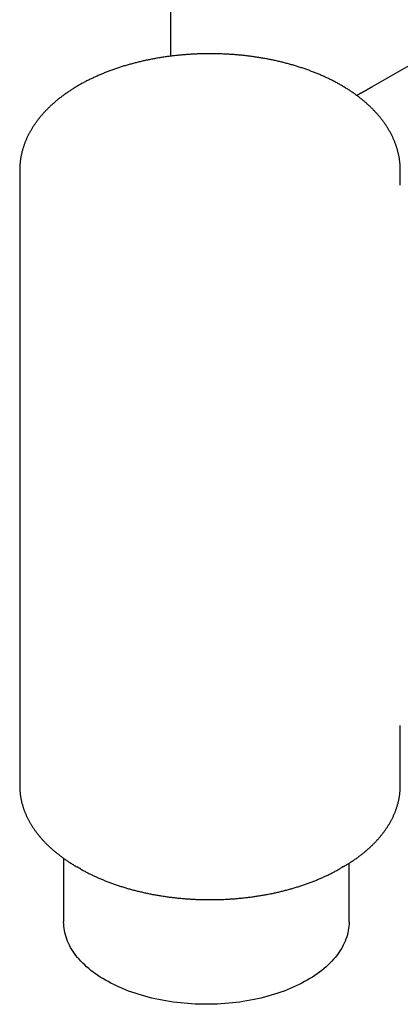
# Model space of a CAD drawing. Header units: millimetres. Extents: x 8 to 387, y 12 to 257.
# Tile 8 of 11: x 316 to 340, y 43 to 105. Entities that reach past the tile are written whole.
import ezdxf

# ---------------------------------------------------------------- set-up
doc = ezdxf.new("R2010")
doc.units = ezdxf.units.MM

msp = doc.modelspace()

# ---------------------------------------------------------------- linework, layer by layer
at = {"color": 7, "linetype": 'Continuous', "lineweight": 30}
for p, q in [((343.865, 104.287), (338.562, 101.226)), ((316.384, 95.994), (316.384, 57.214)), ((340.384, 95.059), (340.384, 95.994)), ((340.384, 57.214), (340.384, 61.001)), ((319.155, 52.63), (319.155, 48.624)), ((337.155, 48.624), (337.155, 52.322)), ((320, 52.088), (320.001, 52.087)), ((320.001, 52.087), (320, 52.088)), ((320.001, 52.087), (320.147, 52.003)), ((320.065, 52.051), (320.002, 52.086)), ((320.148, 52.002), (320.147, 52.003)), ((320.219, 51.962), (320.148, 52.002)), ((336.62, 52.003), (336.767, 52.087))]:
    msp.add_line(p, q, dxfattribs=at)
at = {"color": 7, "linetype": 'Continuous', "lineweight": 30, "flags": 128}
for points in [[(336.62, 52.003), (336.619, 52.002), (336.565, 51.971)], [(336.805, 52.109), (336.765, 52.086), (336.7, 52.049)], [(337.155, 48.624), (337.152, 48.488), (337.143, 48.352), (337.127, 48.217), (337.106, 48.081), (337.078, 47.946), (337.044, 47.812), (337.004, 47.677), (336.958, 47.544), (336.906, 47.411), (336.848, 47.28), (336.784, 47.149), (336.714, 47.019), (336.639, 46.89), (336.557, 46.762), (336.47, 46.636), (336.377, 46.511), (336.278, 46.388), (336.174, 46.266), (336.064, 46.145), (335.949, 46.027), (335.829, 45.91), (335.703, 45.795), (335.572, 45.681), (335.436, 45.57), (335.295, 45.461), (335.149, 45.355), (334.999, 45.25), (334.843, 45.148), (334.683, 45.048), (334.519, 44.95), (334.35, 44.856), (334.177, 44.763), (334, 44.674), (333.819, 44.587), (333.634, 44.502), (333.445, 44.421), (333.253, 44.342), (333.057, 44.267), (332.857, 44.194), (332.655, 44.125), (332.449, 44.058), (332.241, 43.995), (332.029, 43.935), (331.815, 43.878), (331.599, 43.824), (331.38, 43.774), (331.159, 43.727), (330.936, 43.683), (330.711, 43.643), (330.484, 43.606), (330.256, 43.572), (330.026, 43.542), (329.795, 43.516), (329.563, 43.493), (329.33, 43.473), (329.096, 43.457), (328.861, 43.445), (328.626, 43.436), (328.39, 43.43), (328.155, 43.429), (327.919, 43.43), (327.684, 43.436), (327.449, 43.445), (327.214, 43.457), (326.98, 43.473), (326.747, 43.493), (326.515, 43.516), (326.284, 43.542), (326.054, 43.572), (325.825, 43.606), (325.599, 43.643), (325.374, 43.683), (325.151, 43.727), (324.93, 43.774), (324.711, 43.824), (324.494, 43.878), (324.28, 43.935), (324.069, 43.995), (323.86, 44.058), (323.655, 44.125), (323.452, 44.194), (323.253, 44.267), (323.057, 44.342), (322.865, 44.421), (322.676, 44.502), (322.491, 44.587), (322.31, 44.674), (322.133, 44.763), (321.96, 44.856), (321.791, 44.95), (321.626, 45.048), (321.467, 45.148), (321.311, 45.25), (321.161, 45.355), (321.015, 45.461), (320.874, 45.57), (320.738, 45.681), (320.607, 45.795), (320.481, 45.91), (320.361, 46.027), (320.246, 46.145), (320.136, 46.266), (320.032, 46.388), (319.933, 46.511), (319.84, 46.636), (319.753, 46.762), (319.671, 46.89), (319.595, 47.019), (319.525, 47.149), (319.462, 47.28), (319.404, 47.411), (319.352, 47.544), (319.306, 47.677), (319.266, 47.812), (319.232, 47.946), (319.204, 48.081), (319.183, 48.217), (319.167, 48.352), (319.158, 48.488), (319.155, 48.624)]]:
    msp.add_lwpolyline(points, dxfattribs=at)
at = {"color": 7, "linetype": 'Continuous', "lineweight": 30}
for points, knots in [([(326.05, 135.972), (326.047, 135.701), (326.038, 134.859), (326.024, 133.448), (326.007, 131.739), (325.992, 130.031), (325.978, 128.324), (325.964, 126.617), (325.952, 124.911), (325.941, 123.205), (325.932, 121.5), (325.923, 119.796), (325.915, 118.092), (325.908, 116.389), (325.903, 114.687), (325.899, 112.985), (325.895, 111.284), (325.893, 109.584), (325.892, 107.884), (325.892, 106.185), (325.893, 104.62), (325.894, 103.621), (325.895, 103.188)], [0, 0, 0, 0, 0.024765, 0.076735, 0.128705, 0.180676, 0.232646, 0.284616, 0.336586, 0.388556, 0.440527, 0.492497, 0.544467, 0.596437, 0.648407, 0.700378, 0.752348, 0.804318, 0.856288, 0.908259, 0.960229, 1, 1, 1, 1]), ([(336.65, 101.357), (336.633, 101.367), (336.581, 101.397), (336.495, 101.445), (336.392, 101.501), (336.287, 101.557), (336.182, 101.612), (336.076, 101.667), (335.969, 101.72), (335.861, 101.773), (335.752, 101.824), (335.642, 101.876), (335.531, 101.926), (335.419, 101.975), (335.306, 102.024), (335.193, 102.072), (335.078, 102.119), (334.963, 102.165), (334.847, 102.21), (334.73, 102.254), (334.612, 102.298), (334.494, 102.341), (334.374, 102.383), (334.254, 102.424), (334.134, 102.464), (334.012, 102.503), (333.89, 102.542), (333.767, 102.579), (333.643, 102.616), (333.519, 102.652), (333.394, 102.687), (333.269, 102.721), (333.142, 102.754), (333.016, 102.787), (332.888, 102.818), (332.761, 102.849), (332.632, 102.878), (332.503, 102.907), (332.374, 102.935), (332.244, 102.962), (332.113, 102.988), (331.983, 103.013), (331.851, 103.037), (331.719, 103.061), (331.587, 103.083), (331.455, 103.105), (331.322, 103.125), (331.188, 103.145), (331.055, 103.164), (330.921, 103.182), (330.786, 103.199), (330.652, 103.215), (330.517, 103.23), (330.382, 103.244), (330.246, 103.257), (330.11, 103.269), (329.975, 103.281), (329.838, 103.291), (329.702, 103.301), (329.566, 103.309), (329.429, 103.317), (329.293, 103.323), (329.156, 103.329), (329.019, 103.334), (328.882, 103.338), (328.745, 103.341), (328.608, 103.343), (328.471, 103.344), (328.333, 103.344), (328.196, 103.343), (328.059, 103.341), (327.922, 103.339), (327.785, 103.335), (327.648, 103.331), (327.511, 103.325), (327.375, 103.319), (327.238, 103.311), (327.102, 103.303), (326.965, 103.294), (326.829, 103.284), (326.693, 103.272), (326.558, 103.26), (326.422, 103.247), (326.287, 103.234), (326.152, 103.219), (326.017, 103.203), (325.883, 103.186), (325.749, 103.169), (325.615, 103.15), (325.481, 103.131), (325.348, 103.11), (325.216, 103.089), (325.083, 103.067), (324.952, 103.044), (324.82, 103.02), (324.689, 102.995), (324.559, 102.969), (324.428, 102.942), (324.299, 102.915), (324.17, 102.886), (324.041, 102.857), (323.913, 102.826), (323.786, 102.795), (323.659, 102.763), (323.533, 102.73), (323.407, 102.696), (323.282, 102.661), (323.158, 102.626), (323.034, 102.589), (322.911, 102.552), (322.788, 102.514), (322.667, 102.475), (322.546, 102.435), (322.425, 102.394), (322.306, 102.352), (322.187, 102.31), (322.069, 102.266), (321.952, 102.222), (321.836, 102.177), (321.72, 102.131), (321.605, 102.084), (321.491, 102.037), (321.378, 101.988), (321.266, 101.939), (321.155, 101.889), (321.045, 101.838), (320.936, 101.787), (320.827, 101.734), (320.72, 101.681), (320.613, 101.627), (320.508, 101.572), (320.403, 101.516), (320.3, 101.46), (320.198, 101.403), (320.096, 101.345), (319.996, 101.286), (319.897, 101.227), (319.799, 101.166), (319.702, 101.106), (319.606, 101.044), (319.511, 100.981), (319.418, 100.918), (319.325, 100.854), (319.234, 100.79), (319.144, 100.725), (319.055, 100.659), (318.968, 100.592), (318.882, 100.525), (318.797, 100.457), (318.713, 100.388), (318.631, 100.319), (318.549, 100.249), (318.47, 100.178), (318.391, 100.107), (318.314, 100.035), (318.238, 99.963), (318.164, 99.89), (318.091, 99.816), (318.02, 99.742), (317.949, 99.668), (317.881, 99.592), (317.814, 99.517), (317.748, 99.44), (317.683, 99.364), (317.621, 99.286), (317.559, 99.209), (317.499, 99.131), (317.441, 99.052), (317.384, 98.973), (317.329, 98.894), (317.275, 98.814), (317.223, 98.734), (317.172, 98.653), (317.123, 98.572), (317.076, 98.491), (317.03, 98.409), (316.985, 98.327), (316.942, 98.245), (316.901, 98.163), (316.861, 98.08), (316.823, 97.997), (316.787, 97.914), (316.752, 97.83), (316.718, 97.747), (316.687, 97.663), (316.656, 97.579), (316.628, 97.494), (316.601, 97.41), (316.575, 97.325), (316.552, 97.241), (316.529, 97.156), (316.509, 97.071), (316.49, 96.986), (316.472, 96.9), (316.456, 96.815), (316.442, 96.73), (316.429, 96.644), (316.418, 96.559), (316.408, 96.473), (316.4, 96.388), (316.394, 96.302), (316.389, 96.217), (316.386, 96.131), (316.384, 96.057), (316.384, 96.011), (316.384, 95.994)], [0, 0, 0, 0, 0.0026696, 0.0076895, 0.0127086, 0.0177272, 0.0227453, 0.0277628, 0.0327795, 0.0377954, 0.0428104, 0.0478245, 0.0528376, 0.0578497, 0.0628607, 0.0678706, 0.0728794, 0.077887, 0.0828934, 0.0878986, 0.0929027, 0.0979055, 0.1029071, 0.1079075, 0.1129066, 0.1179046, 0.1229013, 0.1278969, 0.1328912, 0.1378844, 0.1428764, 0.1478673, 0.1528571, 0.1578457, 0.1628333, 0.1678198, 0.1728053, 0.1777897, 0.1827732, 0.1877557, 0.1927373, 0.197718, 0.2026978, 0.2076768, 0.2126549, 0.2176323, 0.2226089, 0.2275848, 0.23256, 0.2375345, 0.2425084, 0.2474817, 0.2524544, 0.2574267, 0.2623984, 0.2673696, 0.2723404, 0.2773109, 0.2822809, 0.2872506, 0.2922201, 0.2971892, 0.3021582, 0.3071269, 0.3120955, 0.3170639, 0.3220323, 0.3270006, 0.3319689, 0.3369371, 0.3419055, 0.3468738, 0.3518423, 0.3568109, 0.3617797, 0.3667487, 0.3717179, 0.3766874, 0.3816572, 0.3866273, 0.3915978, 0.3965687, 0.40154, 0.4065119, 0.4114842, 0.416457, 0.4214305, 0.4264045, 0.4313792, 0.4363545, 0.4413306, 0.4463074, 0.4512849, 0.4562633, 0.4612425, 0.4662225, 0.4712035, 0.4761853, 0.4811682, 0.486152, 0.4911368, 0.4961226, 0.5011095, 0.5060975, 0.5110866, 0.5160768, 0.5210682, 0.5260608, 0.5310546, 0.5360496, 0.5410458, 0.5460433, 0.551042, 0.556042, 0.5610433, 0.5660459, 0.5710497, 0.5760549, 0.5810613, 0.586069, 0.591078, 0.5960882, 0.6010997, 0.6061123, 0.6111262, 0.6161412, 0.6211573, 0.6261745, 0.6311928, 0.6362119, 0.641232, 0.646253, 0.6512746, 0.656297, 0.6613199, 0.6663433, 0.671367, 0.676391, 0.681415, 0.686439, 0.6914627, 0.696486, 0.7015086, 0.7065305, 0.7115514, 0.7165711, 0.7215893, 0.7266058, 0.7316204, 0.7366328, 0.7416427, 0.7466498, 0.7516538, 0.7566545, 0.7616514, 0.7666444, 0.7716329, 0.7766168, 0.7815956, 0.786569, 0.7915367, 0.7964983, 0.8014534, 0.8064017, 0.8113429, 0.8162766, 0.8212025, 0.8261203, 0.8310297, 0.8359305, 0.8408223, 0.8457049, 0.8505781, 0.8554417, 0.8602955, 0.8651395, 0.8699734, 0.8747973, 0.879611, 0.8844146, 0.889208, 0.8939914, 0.8987648, 0.9035283, 0.9082822, 0.9130265, 0.9177615, 0.9224875, 0.9272047, 0.9319136, 0.9366143, 0.9413074, 0.9459931, 0.950672, 0.9553445, 0.9600111, 0.9646722, 0.9693284, 0.9739802, 0.9786281, 0.9832728, 0.9879147, 0.9925545, 0.9971927, 1, 1, 1, 1]), ([(340.384, 95.993), (340.384, 96), (340.384, 96.035), (340.383, 96.099), (340.38, 96.185), (340.376, 96.27), (340.37, 96.356), (340.363, 96.441), (340.354, 96.526), (340.343, 96.612), (340.331, 96.697), (340.317, 96.782), (340.302, 96.867), (340.285, 96.952), (340.267, 97.037), (340.247, 97.122), (340.225, 97.206), (340.202, 97.291), (340.177, 97.375), (340.151, 97.459), (340.123, 97.543), (340.094, 97.627), (340.063, 97.711), (340.03, 97.794), (339.996, 97.877), (339.961, 97.96), (339.923, 98.043), (339.885, 98.125), (339.844, 98.207), (339.802, 98.289), (339.759, 98.371), (339.714, 98.452), (339.667, 98.533), (339.619, 98.614), (339.57, 98.694), (339.518, 98.774), (339.466, 98.854), (339.411, 98.933), (339.356, 99.012), (339.298, 99.09), (339.24, 99.168), (339.179, 99.246), (339.117, 99.323), (339.054, 99.4), (338.989, 99.476), (338.923, 99.552), (338.856, 99.627), (338.786, 99.701), (338.716, 99.776), (338.644, 99.849), (338.571, 99.922), (338.496, 99.995), (338.42, 100.067), (338.342, 100.138), (338.264, 100.209), (338.183, 100.279), (338.102, 100.348), (338.019, 100.417), (337.935, 100.485), (337.85, 100.553), (337.763, 100.62), (337.675, 100.686), (337.586, 100.752), (337.496, 100.817), (337.404, 100.881), (337.312, 100.944), (337.218, 101.007), (337.123, 101.069), (337.026, 101.13), (336.929, 101.191), (336.831, 101.251), (336.738, 101.306), (336.677, 101.341), (336.65, 101.357)], [0, 0, 0, 0, 0.003178, 0.016827, 0.030476, 0.044127, 0.057781, 0.07144, 0.085106, 0.09878, 0.112464, 0.126159, 0.139868, 0.153592, 0.167331, 0.181089, 0.194865, 0.208662, 0.22248, 0.236321, 0.250186, 0.264075, 0.277991, 0.291932, 0.305901, 0.319897, 0.333922, 0.347975, 0.362058, 0.376169, 0.390311, 0.404481, 0.418681, 0.43291, 0.447168, 0.461455, 0.47577, 0.490112, 0.504482, 0.518878, 0.5333, 0.547747, 0.562218, 0.576712, 0.591229, 0.605767, 0.620326, 0.634904, 0.649501, 0.664115, 0.678746, 0.693392, 0.708053, 0.722727, 0.737414, 0.752112, 0.766821, 0.78154, 0.796268, 0.811003, 0.825746, 0.840495, 0.85525, 0.870009, 0.884773, 0.89954, 0.914311, 0.929083, 0.943857, 0.958633, 0.973409, 0.988186, 1, 1, 1, 1]), ([(338.562, 101.226), (338.56, 101.225), (338.553, 101.22), (338.541, 101.213), (338.527, 101.205), (338.513, 101.197), (338.498, 101.189), (338.482, 101.179), (338.465, 101.17), (338.45, 101.161), (338.434, 101.152), (338.417, 101.142), (338.399, 101.132), (338.38, 101.121), (338.363, 101.112), (338.349, 101.104), (338.337, 101.097), (338.317, 101.085), (338.291, 101.071), (338.258, 101.052), (338.224, 101.033), (338.189, 101.013), (338.155, 100.994), (338.124, 100.976), (338.095, 100.96), (338.071, 100.947), (338.05, 100.935), (338.031, 100.924), (338.01, 100.913), (337.991, 100.902), (337.971, 100.891), (337.951, 100.881), (337.931, 100.869), (337.913, 100.859), (337.898, 100.851), (337.887, 100.845), (337.875, 100.839), (337.863, 100.831), (337.849, 100.824), (337.835, 100.816), (337.821, 100.809), (337.807, 100.801), (337.792, 100.793), (337.775, 100.784), (337.759, 100.775), (337.744, 100.766), (337.73, 100.759), (337.715, 100.751), (337.7, 100.743), (337.687, 100.735), (337.676, 100.729), (337.666, 100.724), (337.655, 100.718), (337.647, 100.714), (337.642, 100.711), (337.641, 100.711)], [0, 0, 0, 0, 0.0065335, 0.0235639, 0.0386538, 0.0523667, 0.0687623, 0.0874487, 0.1054307, 0.1222376, 0.1387082, 0.156945, 0.177049, 0.1984978, 0.216774, 0.2313887, 0.2434909, 0.2583229, 0.2948496, 0.3274616, 0.3656675, 0.4068747, 0.4420395, 0.4750914, 0.5094147, 0.5353222, 0.5548892, 0.5762705, 0.5986504, 0.6205826, 0.6413469, 0.6618793, 0.6845741, 0.707291, 0.7213784, 0.7325139, 0.7446868, 0.7587304, 0.7744865, 0.7899192, 0.8044058, 0.8182038, 0.8353779, 0.8544791, 0.8734498, 0.8891686, 0.9027914, 0.9188844, 0.9375516, 0.9512204, 0.9631761, 0.9734188, 0.984139, 0.997661, 1, 1, 1, 1]), ([(316.384, 57.214), (316.384, 57.211), (316.384, 57.18), (316.385, 57.122), (316.387, 57.04), (316.391, 56.958), (316.397, 56.875), (316.404, 56.793), (316.413, 56.71), (316.423, 56.628), (316.435, 56.546), (316.449, 56.464), (316.464, 56.382), (316.48, 56.3), (316.499, 56.218), (316.518, 56.137), (316.54, 56.055), (316.563, 55.974), (316.587, 55.892), (316.613, 55.811), (316.641, 55.73), (316.67, 55.65), (316.7, 55.569), (316.733, 55.489), (316.767, 55.408), (316.802, 55.329), (316.839, 55.249), (316.877, 55.169), (316.917, 55.09), (316.959, 55.011), (317.002, 54.933), (317.046, 54.854), (317.093, 54.776), (317.14, 54.699), (317.189, 54.621), (317.24, 54.544), (317.292, 54.468), (317.346, 54.391), (317.401, 54.315), (317.458, 54.24), (317.516, 54.165), (317.575, 54.09), (317.636, 54.016), (317.699, 53.942), (317.763, 53.868), (317.828, 53.795), (317.895, 53.723), (317.963, 53.651), (318.032, 53.579), (318.103, 53.508), (318.176, 53.438), (318.249, 53.368), (318.324, 53.299), (318.401, 53.23), (318.478, 53.161), (318.557, 53.094), (318.638, 53.026), (318.719, 52.96), (318.802, 52.894), (318.886, 52.828), (318.971, 52.764), (319.058, 52.699), (319.146, 52.636), (319.235, 52.573), (319.325, 52.511), (319.417, 52.449), (319.509, 52.388), (319.603, 52.328), (319.698, 52.268), (319.794, 52.209), (319.891, 52.151), (319.96, 52.111), (319.996, 52.09), (320, 52.088)], [0, 0, 0, 0, 0.001487, 0.015573, 0.029659, 0.043746, 0.057835, 0.071928, 0.086025, 0.100128, 0.114237, 0.128354, 0.14248, 0.156616, 0.170763, 0.184921, 0.199092, 0.213276, 0.227474, 0.241686, 0.255914, 0.270158, 0.284417, 0.298693, 0.312986, 0.327295, 0.341622, 0.355966, 0.370327, 0.384705, 0.3991, 0.413512, 0.42794, 0.442385, 0.456845, 0.471321, 0.485813, 0.500319, 0.514839, 0.529373, 0.54392, 0.55848, 0.573052, 0.587635, 0.60223, 0.616834, 0.631449, 0.646072, 0.660705, 0.675345, 0.689993, 0.704647, 0.719309, 0.733976, 0.748648, 0.763325, 0.778007, 0.792693, 0.807383, 0.822075, 0.836771, 0.851468, 0.866168, 0.88087, 0.895573, 0.910277, 0.924982, 0.939687, 0.954393, 0.969099, 0.983805, 0.998511, 1, 1, 1, 1]), ([(336.805, 52.109), (336.808, 52.111), (336.845, 52.132), (336.913, 52.173), (337.01, 52.231), (337.106, 52.291), (337.2, 52.351), (337.293, 52.411), (337.386, 52.472), (337.477, 52.534), (337.567, 52.597), (337.655, 52.66), (337.743, 52.724), (337.829, 52.788), (337.914, 52.853), (337.998, 52.919), (338.08, 52.985), (338.161, 53.052), (338.241, 53.12), (338.32, 53.188), (338.397, 53.256), (338.473, 53.326), (338.547, 53.395), (338.621, 53.466), (338.692, 53.536), (338.763, 53.608), (338.832, 53.679), (338.9, 53.752), (338.966, 53.825), (339.031, 53.898), (339.094, 53.972), (339.156, 54.046), (339.217, 54.12), (339.276, 54.195), (339.333, 54.271), (339.39, 54.347), (339.444, 54.423), (339.497, 54.5), (339.549, 54.577), (339.599, 54.654), (339.648, 54.732), (339.695, 54.81), (339.741, 54.888), (339.785, 54.967), (339.827, 55.046), (339.868, 55.125), (339.908, 55.205), (339.945, 55.285), (339.982, 55.365), (340.017, 55.445), (340.05, 55.525), (340.081, 55.606), (340.111, 55.687), (340.14, 55.768), (340.167, 55.849), (340.192, 55.93), (340.216, 56.012), (340.238, 56.094), (340.259, 56.175), (340.278, 56.257), (340.295, 56.339), (340.311, 56.421), (340.326, 56.504), (340.338, 56.586), (340.35, 56.668), (340.359, 56.751), (340.367, 56.833), (340.374, 56.915), (340.379, 56.998), (340.382, 57.08), (340.384, 57.152), (340.384, 57.197), (340.384, 57.213)], [0, 0, 0, 0, 0.001479, 0.016273, 0.031067, 0.045861, 0.060656, 0.075451, 0.090246, 0.105041, 0.119835, 0.134628, 0.14942, 0.16421, 0.178999, 0.193786, 0.20857, 0.223351, 0.238129, 0.252904, 0.267674, 0.28244, 0.2972, 0.311955, 0.326704, 0.341447, 0.356182, 0.370909, 0.385628, 0.400339, 0.41504, 0.42973, 0.444411, 0.459079, 0.473736, 0.488381, 0.503013, 0.517631, 0.532235, 0.546824, 0.561399, 0.575957, 0.5905, 0.605027, 0.619537, 0.63403, 0.648506, 0.662964, 0.677405, 0.691829, 0.706235, 0.720624, 0.734996, 0.74935, 0.763689, 0.77801, 0.792316, 0.806607, 0.820883, 0.835145, 0.849394, 0.863631, 0.877855, 0.892069, 0.906273, 0.920469, 0.934657, 0.948838, 0.963014, 0.977185, 0.991354, 1, 1, 1, 1]), ([(320.22, 51.961), (320.23, 51.956), (320.249, 51.944), (320.269, 51.933), (320.279, 51.928)], [0, 0, 0, 0, 0.4985382, 1, 1, 1, 1]), ([(320.279, 51.928), (320.296, 51.918), (320.347, 51.89), (320.432, 51.843), (320.533, 51.789), (320.636, 51.736), (320.74, 51.683), (320.845, 51.631), (320.951, 51.579), (321.057, 51.529), (321.165, 51.479), (321.274, 51.43), (321.383, 51.382), (321.494, 51.334), (321.605, 51.287), (321.717, 51.241), (321.831, 51.196), (321.945, 51.152), (322.059, 51.108), (322.175, 51.065), (322.292, 51.023), (322.409, 50.982), (322.527, 50.942), (322.646, 50.902), (322.765, 50.864), (322.886, 50.826), (323.007, 50.789), (323.129, 50.752), (323.251, 50.717), (323.374, 50.683), (323.498, 50.649), (323.622, 50.616), (323.747, 50.584), (323.873, 50.553), (323.999, 50.523), (324.126, 50.493), (324.253, 50.465), (324.381, 50.437), (324.509, 50.41), (324.638, 50.384), (324.768, 50.359), (324.897, 50.335), (325.028, 50.312), (325.158, 50.29), (325.29, 50.268), (325.421, 50.248), (325.553, 50.228), (325.685, 50.209), (325.818, 50.191), (325.951, 50.174), (326.084, 50.158), (326.218, 50.143), (326.352, 50.129), (326.486, 50.116), (326.62, 50.103), (326.755, 50.092), (326.89, 50.081), (327.025, 50.071), (327.16, 50.063), (327.295, 50.055), (327.431, 50.048), (327.567, 50.042), (327.702, 50.037), (327.838, 50.033), (327.974, 50.029), (328.11, 50.027), (328.246, 50.026), (328.382, 50.025), (328.518, 50.026), (328.654, 50.027), (328.79, 50.029), (328.926, 50.033), (329.062, 50.037), (329.197, 50.042), (329.333, 50.048), (329.468, 50.055), (329.604, 50.063), (329.739, 50.071), (329.874, 50.081), (330.009, 50.091), (330.144, 50.103), (330.278, 50.115), (330.412, 50.129), (330.546, 50.143), (330.68, 50.158), (330.813, 50.174), (330.946, 50.191), (331.079, 50.209), (331.211, 50.227), (331.343, 50.247), (331.474, 50.268), (331.605, 50.289), (331.736, 50.311), (331.867, 50.335), (331.996, 50.359), (332.126, 50.384), (332.255, 50.41), (332.383, 50.436), (332.511, 50.464), (332.638, 50.492), (332.765, 50.522), (332.891, 50.552), (333.017, 50.583), (333.142, 50.615), (333.266, 50.648), (333.39, 50.682), (333.513, 50.716), (333.635, 50.751), (333.757, 50.788), (333.878, 50.825), (333.999, 50.862), (334.118, 50.901), (334.237, 50.941), (334.355, 50.981), (334.473, 51.022), (334.589, 51.064), (334.705, 51.107), (334.82, 51.151), (334.934, 51.195), (335.047, 51.24), (335.159, 51.286), (335.271, 51.333), (335.381, 51.38), (335.491, 51.429), (335.599, 51.478), (335.707, 51.527), (335.814, 51.578), (335.92, 51.629), (336.025, 51.681), (336.128, 51.734), (336.231, 51.788), (336.333, 51.842), (336.434, 51.897), (336.51, 51.94), (336.553, 51.964), (336.564, 51.97)], [0, 0, 0, 0, 0.004023, 0.011632, 0.019241, 0.026849, 0.034457, 0.042064, 0.04967, 0.057276, 0.06488, 0.072484, 0.080087, 0.087689, 0.09529, 0.102891, 0.11049, 0.118088, 0.125686, 0.133282, 0.140878, 0.148472, 0.156066, 0.163658, 0.17125, 0.178841, 0.18643, 0.194019, 0.201607, 0.209194, 0.21678, 0.224365, 0.23195, 0.239533, 0.247116, 0.254698, 0.262279, 0.269859, 0.277439, 0.285018, 0.292596, 0.300173, 0.30775, 0.315327, 0.322902, 0.330477, 0.338052, 0.345626, 0.353199, 0.360772, 0.368345, 0.375917, 0.383488, 0.39106, 0.39863, 0.406201, 0.413771, 0.421341, 0.428911, 0.43648, 0.44405, 0.451619, 0.459188, 0.466756, 0.474325, 0.481894, 0.489462, 0.497031, 0.504599, 0.512168, 0.519736, 0.527305, 0.534873, 0.542442, 0.550011, 0.55758, 0.56515, 0.572719, 0.580289, 0.587859, 0.595429, 0.603, 0.610571, 0.618143, 0.625714, 0.633287, 0.640859, 0.648432, 0.656006, 0.66358, 0.671155, 0.67873, 0.686306, 0.693883, 0.70146, 0.709038, 0.716616, 0.724195, 0.731775, 0.739356, 0.746938, 0.75452, 0.762103, 0.769687, 0.777272, 0.784858, 0.792444, 0.800032, 0.80762, 0.81521, 0.8228, 0.830391, 0.837984, 0.845577, 0.853172, 0.860767, 0.868363, 0.875961, 0.883559, 0.891158, 0.898759, 0.90636, 0.913963, 0.921566, 0.92917, 0.936776, 0.944382, 0.951989, 0.959597, 0.967206, 0.974815, 0.982425, 0.990036, 0.997648, 1, 1, 1, 1])]:
    msp.add_open_spline(points, degree=3, knots=knots, dxfattribs=at)

doc.saveas('drawing.dxf')
